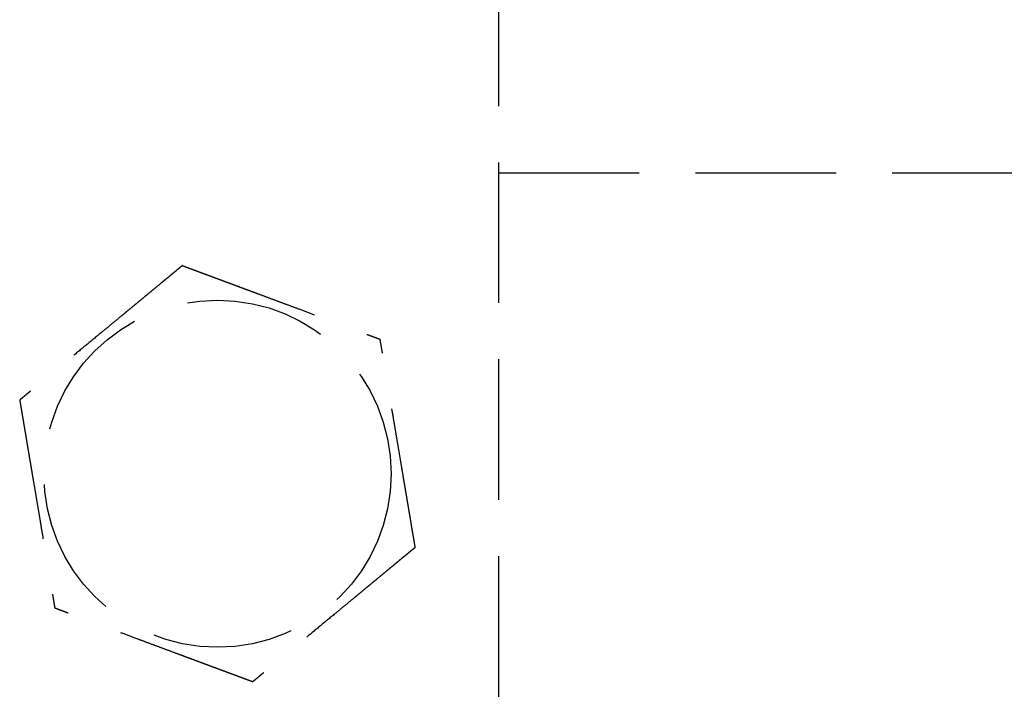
# Model space of a CAD drawing. Header units: millimetres. Extents: x -50096 to 615650, y 194565 to 243945.
# Tile 111 of 256: x 234157 to 234192, y 221612 to 221636. Entities that reach past the tile are written whole.
import ezdxf

# ---------------------------------------------------------------- set-up
doc = ezdxf.new("R2010")
doc.units = ezdxf.units.MM
doc.linetypes.add('ГТО-1 Пунктир', pattern=[7, 5, -2])
doc.layers.add('ГТО-2_Размеры_035', color=2, linetype='Continuous', lineweight=35)
doc.layers.add('ОГОС_Пунктир_025', color=151, linetype='ГТО-1 Пунктир', lineweight=25)

# ---------------------------------------------------------------- blocks, each defined once
blk = doc.blocks.new('ОГСО_Затвор_План')
at = {"layer": 'ОГОС_Пунктир_025'}
for p, q in [((-794.171, 24.424), (-794.171, -127.499)), ((-794.171, 24.424), (-794.171, -127.499)), ((-794.171, -31.95), (-745.796, -31.95))]:
    blk.add_line(p, q, dxfattribs=at)
blk.add_circle((-804.171, -42.647), 6.172, dxfattribs=at)
blk.add_circle((-804.171, -42.647), 6.172, dxfattribs=at)
for points, knots in [([(-805.419, -35.246), (-805.42, -35.247), (-805.422, -35.248), (-805.426, -35.252), (-805.43, -35.255), (-805.436, -35.26), (-805.442, -35.265), (-805.451, -35.272), (-805.461, -35.28), (-805.472, -35.29), (-805.486, -35.301), (-805.5, -35.313), (-805.516, -35.326), (-805.537, -35.344), (-805.564, -35.365), (-805.596, -35.392), (-805.63, -35.42), (-805.665, -35.449), (-805.703, -35.48), (-805.747, -35.517), (-805.8, -35.56), (-805.86, -35.61), (-805.922, -35.662), (-805.986, -35.714), (-806.051, -35.768), (-806.117, -35.823), (-806.212, -35.901), (-806.335, -36.003), (-806.487, -36.128), (-806.64, -36.255), (-806.795, -36.383), (-806.951, -36.512), (-807.108, -36.642), (-807.266, -36.772), (-807.424, -36.903), (-807.651, -37.09), (-807.947, -37.335), (-808.361, -37.678), (-808.825, -38.061), (-809.218, -38.385), (-809.488, -38.609), (-809.637, -38.732), (-809.785, -38.855), (-809.933, -38.977), (-810.079, -39.097), (-810.224, -39.217), (-810.348, -39.32), (-810.453, -39.407), (-810.538, -39.477), (-810.622, -39.546), (-810.692, -39.604), (-810.75, -39.652), (-810.795, -39.69), (-810.84, -39.726), (-810.883, -39.762), (-810.924, -39.796), (-810.964, -39.829), (-810.998, -39.857), (-811.028, -39.881), (-811.052, -39.902), (-811.075, -39.921), (-811.097, -39.939), (-811.117, -39.955), (-811.134, -39.97), (-811.15, -39.982), (-811.163, -39.993), (-811.174, -40.003), (-811.184, -40.011), (-811.192, -40.017), (-811.197, -40.022), (-811.201, -40.025), (-811.203, -40.027), (-811.204, -40.027), (-811.204, -40.028)], [0, 0, 0, 0, 0.004185, 0.008801, 0.014281, 0.021058, 0.029561, 0.040224, 0.053205, 0.068484, 0.085828, 0.105003, 0.125774, 0.147907, 0.186724, 0.228322, 0.272442, 0.318823, 0.367204, 0.417325, 0.492956, 0.571365, 0.652189, 0.73507, 0.819647, 0.90556, 0.992449, 1.187026, 1.384231, 1.583676, 1.78497, 1.987724, 2.191549, 2.396056, 2.600854, 2.805555, 3.279768, 3.752776, 4.418924, 5.086102, 5.27955, 5.472711, 5.665163, 5.856483, 6.046249, 6.234038, 6.419428, 6.531415, 6.64194, 6.750597, 6.856978, 6.916917, 6.975716, 7.033123, 7.088883, 7.142744, 7.194452, 7.243753, 7.27685, 7.30846, 7.338412, 7.366536, 7.392663, 7.416621, 7.435454, 7.452373, 7.467213, 7.479811, 7.490002, 7.497622, 7.502506, 7.504454, 7.505543, 7.505543, 7.505543, 7.505543]), ([(-805.419, -35.246), (-805.42, -35.247), (-805.422, -35.248), (-805.426, -35.252), (-805.43, -35.255), (-805.436, -35.26), (-805.442, -35.265), (-805.451, -35.272), (-805.461, -35.28), (-805.472, -35.29), (-805.486, -35.301), (-805.5, -35.313), (-805.516, -35.326), (-805.537, -35.344), (-805.564, -35.365), (-805.596, -35.392), (-805.63, -35.42), (-805.665, -35.449), (-805.703, -35.48), (-805.747, -35.517), (-805.8, -35.56), (-805.86, -35.61), (-805.922, -35.662), (-805.986, -35.714), (-806.051, -35.768), (-806.117, -35.823), (-806.212, -35.901), (-806.335, -36.003), (-806.487, -36.128), (-806.64, -36.255), (-806.795, -36.383), (-806.951, -36.512), (-807.108, -36.642), (-807.266, -36.772), (-807.424, -36.903), (-807.651, -37.09), (-807.947, -37.335), (-808.361, -37.678), (-808.825, -38.061), (-809.218, -38.385), (-809.488, -38.609), (-809.637, -38.732), (-809.785, -38.855), (-809.933, -38.977), (-810.079, -39.097), (-810.224, -39.217), (-810.348, -39.32), (-810.453, -39.407), (-810.538, -39.477), (-810.622, -39.546), (-810.692, -39.604), (-810.75, -39.652), (-810.795, -39.69), (-810.84, -39.726), (-810.883, -39.762), (-810.924, -39.796), (-810.964, -39.829), (-810.998, -39.857), (-811.028, -39.881), (-811.052, -39.902), (-811.075, -39.921), (-811.097, -39.939), (-811.117, -39.955), (-811.134, -39.97), (-811.15, -39.982), (-811.163, -39.993), (-811.174, -40.003), (-811.184, -40.011), (-811.192, -40.017), (-811.197, -40.022), (-811.201, -40.025), (-811.203, -40.027), (-811.204, -40.027), (-811.204, -40.028)], [0, 0, 0, 0, 0.004185, 0.008801, 0.014281, 0.021058, 0.029561, 0.040224, 0.053205, 0.068484, 0.085828, 0.105003, 0.125774, 0.147907, 0.186724, 0.228322, 0.272442, 0.318823, 0.367204, 0.417325, 0.492956, 0.571365, 0.652189, 0.73507, 0.819647, 0.90556, 0.992449, 1.187026, 1.384231, 1.583676, 1.78497, 1.987724, 2.191549, 2.396056, 2.600854, 2.805555, 3.279768, 3.752776, 4.418924, 5.086102, 5.27955, 5.472711, 5.665163, 5.856483, 6.046249, 6.234038, 6.419428, 6.531415, 6.64194, 6.750597, 6.856978, 6.916917, 6.975716, 7.033123, 7.088883, 7.142744, 7.194452, 7.243753, 7.27685, 7.30846, 7.338412, 7.366536, 7.392663, 7.416621, 7.435454, 7.452373, 7.467213, 7.479811, 7.490002, 7.497622, 7.502506, 7.504454, 7.505543, 7.505543, 7.505543, 7.505543]), ([(-805.419, -35.246), (-805.418, -35.246), (-805.416, -35.247), (-805.412, -35.248), (-805.408, -35.25), (-805.403, -35.252), (-805.396, -35.254), (-805.389, -35.257), (-805.38, -35.26), (-805.37, -35.264), (-805.357, -35.269), (-805.344, -35.274), (-805.329, -35.279), (-805.312, -35.285), (-805.295, -35.292), (-805.274, -35.3), (-805.249, -35.309), (-805.22, -35.32), (-805.19, -35.331), (-805.158, -35.343), (-805.125, -35.355), (-805.091, -35.368), (-805.056, -35.381), (-805.014, -35.397), (-804.964, -35.415), (-804.907, -35.437), (-804.848, -35.458), (-804.788, -35.481), (-804.726, -35.504), (-804.664, -35.527), (-804.601, -35.55), (-804.537, -35.574), (-804.443, -35.609), (-804.319, -35.655), (-804.164, -35.713), (-804.008, -35.771), (-803.85, -35.83), (-803.691, -35.889), (-803.532, -35.949), (-803.371, -36.008), (-803.21, -36.068), (-803.049, -36.128), (-802.888, -36.188), (-802.661, -36.273), (-802.37, -36.381), (-802.015, -36.514), (-801.659, -36.646), (-801.26, -36.794), (-800.817, -36.96), (-800.446, -37.097), (-800.194, -37.191), (-800.059, -37.242), (-799.925, -37.292), (-799.791, -37.341), (-799.659, -37.391), (-799.528, -37.439), (-799.398, -37.488), (-799.287, -37.529), (-799.194, -37.564), (-799.12, -37.592), (-799.046, -37.619), (-798.974, -37.646), (-798.911, -37.669), (-798.859, -37.689), (-798.816, -37.704), (-798.774, -37.72), (-798.734, -37.735), (-798.694, -37.75), (-798.656, -37.764), (-798.62, -37.777), (-798.589, -37.789), (-798.561, -37.799), (-798.539, -37.808), (-798.517, -37.816), (-798.497, -37.823), (-798.478, -37.83), (-798.461, -37.837), (-798.445, -37.843), (-798.432, -37.847), (-798.421, -37.852), (-798.411, -37.855), (-798.403, -37.858), (-798.397, -37.861), (-798.392, -37.863), (-798.388, -37.864), (-798.386, -37.865), (-798.386, -37.865), (-798.385, -37.865)], [0, 0, 0, 0, 0.003644, 0.007564, 0.012038, 0.017341, 0.02375, 0.031541, 0.040992, 0.052264, 0.065305, 0.07996, 0.096076, 0.113499, 0.132074, 0.151649, 0.181009, 0.211974, 0.244432, 0.278272, 0.313385, 0.34966, 0.386985, 0.42525, 0.484864, 0.546214, 0.609127, 0.673433, 0.738958, 0.805531, 0.87298, 0.941133, 1.009817, 1.173365, 1.338709, 1.505642, 1.673957, 1.843445, 2.013901, 2.185115, 2.35688, 2.528988, 2.701233, 2.873406, 3.253799, 3.63319, 4.011943, 4.390425, 4.911082, 5.431738, 5.57588, 5.719739, 5.863046, 6.005532, 6.146927, 6.286963, 6.42537, 6.561879, 6.642696, 6.72252, 6.801138, 6.878337, 6.953903, 7.00048, 7.046167, 7.090804, 7.134231, 7.176289, 7.216817, 7.255656, 7.292646, 7.318038, 7.342286, 7.365288, 7.386943, 7.407148, 7.425802, 7.442802, 7.45604, 7.467884, 7.478244, 7.487029, 7.49415, 7.499515, 7.503035, 7.504639, 7.505536, 7.505536, 7.505536, 7.505536]), ([(-805.419, -35.246), (-805.418, -35.246), (-805.416, -35.247), (-805.412, -35.248), (-805.408, -35.25), (-805.403, -35.252), (-805.396, -35.254), (-805.389, -35.257), (-805.38, -35.26), (-805.37, -35.264), (-805.357, -35.269), (-805.344, -35.274), (-805.329, -35.279), (-805.312, -35.285), (-805.295, -35.292), (-805.274, -35.3), (-805.249, -35.309), (-805.22, -35.32), (-805.19, -35.331), (-805.158, -35.343), (-805.125, -35.355), (-805.091, -35.368), (-805.056, -35.381), (-805.014, -35.397), (-804.964, -35.415), (-804.907, -35.437), (-804.848, -35.458), (-804.788, -35.481), (-804.726, -35.504), (-804.664, -35.527), (-804.601, -35.55), (-804.537, -35.574), (-804.443, -35.609), (-804.319, -35.655), (-804.164, -35.713), (-804.008, -35.771), (-803.85, -35.83), (-803.691, -35.889), (-803.532, -35.949), (-803.371, -36.008), (-803.21, -36.068), (-803.049, -36.128), (-802.888, -36.188), (-802.661, -36.273), (-802.37, -36.381), (-802.015, -36.514), (-801.659, -36.646), (-801.26, -36.794), (-800.817, -36.96), (-800.446, -37.097), (-800.194, -37.191), (-800.059, -37.242), (-799.925, -37.292), (-799.791, -37.341), (-799.659, -37.391), (-799.528, -37.439), (-799.398, -37.488), (-799.287, -37.529), (-799.194, -37.564), (-799.12, -37.592), (-799.046, -37.619), (-798.974, -37.646), (-798.911, -37.669), (-798.859, -37.689), (-798.816, -37.704), (-798.774, -37.72), (-798.734, -37.735), (-798.694, -37.75), (-798.656, -37.764), (-798.62, -37.777), (-798.589, -37.789), (-798.561, -37.799), (-798.539, -37.808), (-798.517, -37.816), (-798.497, -37.823), (-798.478, -37.83), (-798.461, -37.837), (-798.445, -37.843), (-798.432, -37.847), (-798.421, -37.852), (-798.411, -37.855), (-798.403, -37.858), (-798.397, -37.861), (-798.392, -37.863), (-798.388, -37.864), (-798.386, -37.865), (-798.386, -37.865), (-798.385, -37.865)], [0, 0, 0, 0, 0.003644, 0.007564, 0.012038, 0.017341, 0.02375, 0.031541, 0.040992, 0.052264, 0.065305, 0.07996, 0.096076, 0.113499, 0.132074, 0.151649, 0.181009, 0.211974, 0.244432, 0.278272, 0.313385, 0.34966, 0.386985, 0.42525, 0.484864, 0.546214, 0.609127, 0.673433, 0.738958, 0.805531, 0.87298, 0.941133, 1.009817, 1.173365, 1.338709, 1.505642, 1.673957, 1.843445, 2.013901, 2.185115, 2.35688, 2.528988, 2.701233, 2.873406, 3.253799, 3.63319, 4.011943, 4.390425, 4.911082, 5.431738, 5.57588, 5.719739, 5.863046, 6.005532, 6.146927, 6.286963, 6.42537, 6.561879, 6.642696, 6.72252, 6.801138, 6.878337, 6.953903, 7.00048, 7.046167, 7.090804, 7.134231, 7.176289, 7.216817, 7.255656, 7.292646, 7.318038, 7.342286, 7.365288, 7.386943, 7.407148, 7.425802, 7.442802, 7.45604, 7.467884, 7.478244, 7.487029, 7.49415, 7.499515, 7.503035, 7.504639, 7.505536, 7.505536, 7.505536, 7.505536]), ([(-797.137, -45.266), (-797.137, -45.265), (-797.137, -45.262), (-797.138, -45.258), (-797.139, -45.254), (-797.14, -45.248), (-797.141, -45.242), (-797.142, -45.234), (-797.144, -45.225), (-797.146, -45.214), (-797.148, -45.201), (-797.15, -45.187), (-797.153, -45.171), (-797.156, -45.154), (-797.159, -45.135), (-797.163, -45.113), (-797.167, -45.087), (-797.172, -45.056), (-797.178, -45.024), (-797.183, -44.991), (-797.189, -44.956), (-797.195, -44.921), (-797.201, -44.884), (-797.209, -44.84), (-797.218, -44.787), (-797.228, -44.727), (-797.238, -44.665), (-797.249, -44.601), (-797.26, -44.537), (-797.271, -44.471), (-797.282, -44.405), (-797.293, -44.338), (-797.31, -44.239), (-797.332, -44.108), (-797.36, -43.945), (-797.387, -43.781), (-797.415, -43.615), (-797.444, -43.448), (-797.472, -43.28), (-797.5, -43.111), (-797.529, -42.942), (-797.558, -42.772), (-797.586, -42.602), (-797.626, -42.364), (-797.678, -42.058), (-797.741, -41.684), (-797.804, -41.31), (-797.875, -40.89), (-797.954, -40.423), (-798.019, -40.039), (-798.062, -39.784), (-798.083, -39.657), (-798.104, -39.532), (-798.125, -39.407), (-798.146, -39.282), (-798.167, -39.159), (-798.188, -39.036), (-798.208, -38.915), (-798.226, -38.809), (-798.242, -38.716), (-798.255, -38.637), (-798.268, -38.56), (-798.281, -38.484), (-798.292, -38.418), (-798.301, -38.363), (-798.309, -38.318), (-798.316, -38.274), (-798.324, -38.232), (-798.331, -38.19), (-798.337, -38.15), (-798.344, -38.112), (-798.349, -38.079), (-798.354, -38.05), (-798.358, -38.026), (-798.362, -38.004), (-798.366, -37.982), (-798.369, -37.962), (-798.372, -37.944), (-798.375, -37.928), (-798.377, -37.914), (-798.379, -37.903), (-798.381, -37.892), (-798.382, -37.884), (-798.383, -37.877), (-798.384, -37.871), (-798.385, -37.868), (-798.385, -37.866), (-798.385, -37.865), (-798.385, -37.865)], [0, 0, 0, 0, 0.003643, 0.007562, 0.012034, 0.017335, 0.023743, 0.031533, 0.040983, 0.052254, 0.065293, 0.079947, 0.096062, 0.113483, 0.132058, 0.151631, 0.180992, 0.211958, 0.244417, 0.278259, 0.313374, 0.34965, 0.386977, 0.425244, 0.484857, 0.546206, 0.609118, 0.673422, 0.738945, 0.805516, 0.872962, 0.941112, 1.009795, 1.173341, 1.338685, 1.505619, 1.673935, 1.843425, 2.013882, 2.185098, 2.356865, 2.528976, 2.701223, 2.873398, 3.253795, 3.633189, 4.011946, 4.390431, 4.911075, 5.431718, 5.559857, 5.687796, 5.815346, 5.942318, 6.068523, 6.193772, 6.317876, 6.440645, 6.56189, 6.642703, 6.722522, 6.801135, 6.878329, 6.953889, 7.000464, 7.046149, 7.090785, 7.134211, 7.176269, 7.216798, 7.255639, 7.292633, 7.31803, 7.342283, 7.36529, 7.38695, 7.407158, 7.425813, 7.442812, 7.456045, 7.467884, 7.478238, 7.487018, 7.494134, 7.499498, 7.503018, 7.504625, 7.505526, 7.505526, 7.505526, 7.505526]), ([(-797.137, -45.266), (-797.137, -45.265), (-797.137, -45.262), (-797.138, -45.258), (-797.139, -45.254), (-797.14, -45.248), (-797.141, -45.242), (-797.142, -45.234), (-797.144, -45.225), (-797.146, -45.214), (-797.148, -45.201), (-797.15, -45.187), (-797.153, -45.171), (-797.156, -45.154), (-797.159, -45.135), (-797.163, -45.113), (-797.167, -45.087), (-797.172, -45.056), (-797.178, -45.024), (-797.183, -44.991), (-797.189, -44.956), (-797.195, -44.921), (-797.201, -44.884), (-797.209, -44.84), (-797.218, -44.787), (-797.228, -44.727), (-797.238, -44.665), (-797.249, -44.601), (-797.26, -44.537), (-797.271, -44.471), (-797.282, -44.405), (-797.293, -44.338), (-797.31, -44.239), (-797.332, -44.108), (-797.36, -43.945), (-797.387, -43.781), (-797.415, -43.615), (-797.444, -43.448), (-797.472, -43.28), (-797.5, -43.111), (-797.529, -42.942), (-797.558, -42.772), (-797.586, -42.602), (-797.626, -42.364), (-797.678, -42.058), (-797.741, -41.684), (-797.804, -41.31), (-797.875, -40.89), (-797.954, -40.423), (-798.019, -40.039), (-798.062, -39.784), (-798.083, -39.657), (-798.104, -39.532), (-798.125, -39.407), (-798.146, -39.282), (-798.167, -39.159), (-798.188, -39.036), (-798.208, -38.915), (-798.226, -38.809), (-798.242, -38.716), (-798.255, -38.637), (-798.268, -38.56), (-798.281, -38.484), (-798.292, -38.418), (-798.301, -38.363), (-798.309, -38.318), (-798.316, -38.274), (-798.324, -38.232), (-798.331, -38.19), (-798.337, -38.15), (-798.344, -38.112), (-798.349, -38.079), (-798.354, -38.05), (-798.358, -38.026), (-798.362, -38.004), (-798.366, -37.982), (-798.369, -37.962), (-798.372, -37.944), (-798.375, -37.928), (-798.377, -37.914), (-798.379, -37.903), (-798.381, -37.892), (-798.382, -37.884), (-798.383, -37.877), (-798.384, -37.871), (-798.385, -37.868), (-798.385, -37.866), (-798.385, -37.865), (-798.385, -37.865)], [0, 0, 0, 0, 0.003643, 0.007562, 0.012034, 0.017335, 0.023743, 0.031533, 0.040983, 0.052254, 0.065293, 0.079947, 0.096062, 0.113483, 0.132058, 0.151631, 0.180992, 0.211958, 0.244417, 0.278259, 0.313374, 0.34965, 0.386977, 0.425244, 0.484857, 0.546206, 0.609118, 0.673422, 0.738945, 0.805516, 0.872962, 0.941112, 1.009795, 1.173341, 1.338685, 1.505619, 1.673935, 1.843425, 2.013882, 2.185098, 2.356865, 2.528976, 2.701223, 2.873398, 3.253795, 3.633189, 4.011946, 4.390431, 4.911075, 5.431718, 5.559857, 5.687796, 5.815346, 5.942318, 6.068523, 6.193772, 6.317876, 6.440645, 6.56189, 6.642703, 6.722522, 6.801135, 6.878329, 6.953889, 7.000464, 7.046149, 7.090785, 7.134211, 7.176269, 7.216798, 7.255639, 7.292633, 7.31803, 7.342283, 7.36529, 7.38695, 7.407158, 7.425813, 7.442812, 7.456045, 7.467884, 7.478238, 7.487018, 7.494134, 7.499498, 7.503018, 7.504625, 7.505526, 7.505526, 7.505526, 7.505526]), ([(-811.204, -40.028), (-811.204, -40.029), (-811.204, -40.031), (-811.203, -40.035), (-811.202, -40.04), (-811.201, -40.045), (-811.2, -40.051), (-811.199, -40.059), (-811.197, -40.069), (-811.195, -40.08), (-811.193, -40.092), (-811.191, -40.107), (-811.188, -40.123), (-811.185, -40.14), (-811.182, -40.158), (-811.178, -40.18), (-811.174, -40.207), (-811.169, -40.237), (-811.163, -40.269), (-811.158, -40.302), (-811.152, -40.337), (-811.146, -40.373), (-811.14, -40.409), (-811.132, -40.454), (-811.123, -40.506), (-811.113, -40.567), (-811.103, -40.629), (-811.092, -40.692), (-811.081, -40.757), (-811.07, -40.822), (-811.059, -40.889), (-811.048, -40.956), (-811.031, -41.054), (-811.009, -41.185), (-810.981, -41.348), (-810.954, -41.513), (-810.926, -41.679), (-810.898, -41.846), (-810.869, -42.014), (-810.841, -42.182), (-810.812, -42.352), (-810.784, -42.521), (-810.755, -42.691), (-810.715, -42.929), (-810.663, -43.236), (-810.6, -43.61), (-810.537, -43.983), (-810.466, -44.403), (-810.387, -44.87), (-810.322, -45.255), (-810.279, -45.51), (-810.258, -45.636), (-810.237, -45.762), (-810.216, -45.887), (-810.195, -46.011), (-810.174, -46.135), (-810.153, -46.257), (-810.133, -46.378), (-810.115, -46.485), (-810.099, -46.577), (-810.086, -46.656), (-810.073, -46.733), (-810.06, -46.809), (-810.049, -46.875), (-810.04, -46.93), (-810.032, -46.975), (-810.025, -47.019), (-810.018, -47.062), (-810.011, -47.103), (-810.004, -47.143), (-809.997, -47.181), (-809.992, -47.215), (-809.987, -47.243), (-809.983, -47.267), (-809.979, -47.29), (-809.975, -47.311), (-809.972, -47.331), (-809.969, -47.349), (-809.966, -47.365), (-809.964, -47.379), (-809.962, -47.391), (-809.96, -47.401), (-809.959, -47.41), (-809.958, -47.417), (-809.957, -47.422), (-809.956, -47.425), (-809.956, -47.427), (-809.956, -47.428), (-809.956, -47.428)], [0, 0, 0, 0, 0.003643, 0.007562, 0.012034, 0.017335, 0.023743, 0.031533, 0.040983, 0.052254, 0.065293, 0.079946, 0.096061, 0.113482, 0.132057, 0.15163, 0.180991, 0.211956, 0.244415, 0.278258, 0.313372, 0.349648, 0.386975, 0.425242, 0.484856, 0.546205, 0.609117, 0.673421, 0.738944, 0.805515, 0.872961, 0.941111, 1.009793, 1.17334, 1.338684, 1.505618, 1.673934, 1.843425, 2.013882, 2.185098, 2.356865, 2.528976, 2.701223, 2.873398, 3.253788, 3.633174, 4.011923, 4.390401, 4.91106, 5.431718, 5.559854, 5.687789, 5.815336, 5.942305, 6.068506, 6.193751, 6.317852, 6.440618, 6.561861, 6.642679, 6.722503, 6.801122, 6.878322, 6.953889, 7.000466, 7.046153, 7.09079, 7.134217, 7.176275, 7.216803, 7.255642, 7.292632, 7.318023, 7.34227, 7.365272, 7.386926, 7.407131, 7.425783, 7.442782, 7.456019, 7.467862, 7.478222, 7.487007, 7.494128, 7.499495, 7.503018, 7.504625, 7.505526, 7.505526, 7.505526, 7.505526]), ([(-811.204, -40.028), (-811.204, -40.029), (-811.204, -40.031), (-811.203, -40.035), (-811.202, -40.04), (-811.201, -40.045), (-811.2, -40.051), (-811.199, -40.059), (-811.197, -40.069), (-811.195, -40.08), (-811.193, -40.092), (-811.191, -40.107), (-811.188, -40.123), (-811.185, -40.14), (-811.182, -40.158), (-811.178, -40.18), (-811.174, -40.207), (-811.169, -40.237), (-811.163, -40.269), (-811.158, -40.302), (-811.152, -40.337), (-811.146, -40.373), (-811.14, -40.409), (-811.132, -40.454), (-811.123, -40.506), (-811.113, -40.567), (-811.103, -40.629), (-811.092, -40.692), (-811.081, -40.757), (-811.07, -40.822), (-811.059, -40.889), (-811.048, -40.956), (-811.031, -41.054), (-811.009, -41.185), (-810.981, -41.348), (-810.954, -41.513), (-810.926, -41.679), (-810.898, -41.846), (-810.869, -42.014), (-810.841, -42.182), (-810.812, -42.352), (-810.784, -42.521), (-810.755, -42.691), (-810.715, -42.929), (-810.663, -43.236), (-810.6, -43.61), (-810.537, -43.983), (-810.466, -44.403), (-810.387, -44.87), (-810.322, -45.255), (-810.279, -45.51), (-810.258, -45.636), (-810.237, -45.762), (-810.216, -45.887), (-810.195, -46.011), (-810.174, -46.135), (-810.153, -46.257), (-810.133, -46.378), (-810.115, -46.485), (-810.099, -46.577), (-810.086, -46.656), (-810.073, -46.733), (-810.06, -46.809), (-810.049, -46.875), (-810.04, -46.93), (-810.032, -46.975), (-810.025, -47.019), (-810.018, -47.062), (-810.011, -47.103), (-810.004, -47.143), (-809.997, -47.181), (-809.992, -47.215), (-809.987, -47.243), (-809.983, -47.267), (-809.979, -47.29), (-809.975, -47.311), (-809.972, -47.331), (-809.969, -47.349), (-809.966, -47.365), (-809.964, -47.379), (-809.962, -47.391), (-809.96, -47.401), (-809.959, -47.41), (-809.958, -47.417), (-809.957, -47.422), (-809.956, -47.425), (-809.956, -47.427), (-809.956, -47.428), (-809.956, -47.428)], [0, 0, 0, 0, 0.003643, 0.007562, 0.012034, 0.017335, 0.023743, 0.031533, 0.040983, 0.052254, 0.065293, 0.079946, 0.096061, 0.113482, 0.132057, 0.15163, 0.180991, 0.211956, 0.244415, 0.278258, 0.313372, 0.349648, 0.386975, 0.425242, 0.484856, 0.546205, 0.609117, 0.673421, 0.738944, 0.805515, 0.872961, 0.941111, 1.009793, 1.17334, 1.338684, 1.505618, 1.673934, 1.843425, 2.013882, 2.185098, 2.356865, 2.528976, 2.701223, 2.873398, 3.253788, 3.633174, 4.011923, 4.390401, 4.91106, 5.431718, 5.559854, 5.687789, 5.815336, 5.942305, 6.068506, 6.193751, 6.317852, 6.440618, 6.561861, 6.642679, 6.722503, 6.801122, 6.878322, 6.953889, 7.000466, 7.046153, 7.09079, 7.134217, 7.176275, 7.216803, 7.255642, 7.292632, 7.318023, 7.34227, 7.365272, 7.386926, 7.407131, 7.425783, 7.442782, 7.456019, 7.467862, 7.478222, 7.487007, 7.494128, 7.499495, 7.503018, 7.504625, 7.505526, 7.505526, 7.505526, 7.505526]), ([(-797.137, -45.266), (-797.138, -45.267), (-797.14, -45.269), (-797.144, -45.272), (-797.148, -45.275), (-797.153, -45.28), (-797.16, -45.285), (-797.168, -45.292), (-797.178, -45.3), (-797.19, -45.31), (-797.203, -45.321), (-797.218, -45.333), (-797.234, -45.346), (-797.255, -45.364), (-797.281, -45.385), (-797.313, -45.412), (-797.347, -45.44), (-797.383, -45.469), (-797.42, -45.5), (-797.465, -45.537), (-797.517, -45.58), (-797.578, -45.63), (-797.64, -45.682), (-797.704, -45.735), (-797.769, -45.788), (-797.835, -45.843), (-797.929, -45.921), (-798.052, -46.023), (-798.204, -46.148), (-798.358, -46.275), (-798.513, -46.403), (-798.669, -46.532), (-798.826, -46.662), (-798.984, -46.792), (-799.141, -46.923), (-799.369, -47.111), (-799.665, -47.355), (-800.079, -47.698), (-800.543, -48.081), (-800.935, -48.406), (-801.206, -48.629), (-801.355, -48.752), (-801.503, -48.875), (-801.651, -48.997), (-801.797, -49.118), (-801.941, -49.237), (-802.066, -49.34), (-802.171, -49.427), (-802.256, -49.497), (-802.339, -49.566), (-802.41, -49.625), (-802.468, -49.672), (-802.513, -49.71), (-802.557, -49.746), (-802.6, -49.782), (-802.642, -49.816), (-802.682, -49.849), (-802.716, -49.877), (-802.745, -49.902), (-802.77, -49.922), (-802.793, -49.941), (-802.814, -49.959), (-802.834, -49.975), (-802.852, -49.99), (-802.867, -50.003), (-802.88, -50.013), (-802.892, -50.023), (-802.902, -50.031), (-802.909, -50.037), (-802.915, -50.042), (-802.919, -50.045), (-802.921, -50.047), (-802.922, -50.047), (-802.922, -50.048)], [0, 0, 0, 0, 0.004183, 0.008799, 0.014278, 0.021053, 0.029556, 0.040219, 0.053199, 0.068478, 0.085822, 0.104997, 0.125768, 0.147901, 0.186717, 0.228314, 0.272433, 0.318811, 0.367191, 0.417309, 0.492941, 0.57135, 0.652176, 0.735058, 0.819637, 0.905552, 0.992443, 1.187022, 1.384229, 1.583674, 1.784969, 1.987723, 2.191549, 2.396055, 2.600854, 2.805555, 3.279763, 3.752767, 4.418924, 5.086112, 5.279559, 5.472721, 5.665173, 5.856493, 6.046259, 6.234048, 6.419437, 6.531424, 6.641949, 6.750605, 6.856988, 6.916927, 6.975727, 7.033135, 7.088896, 7.142756, 7.194463, 7.243763, 7.276856, 7.308462, 7.338411, 7.366532, 7.392656, 7.416612, 7.435444, 7.452362, 7.467203, 7.479801, 7.489992, 7.497612, 7.502496, 7.504445, 7.505534, 7.505534, 7.505534, 7.505534]), ([(-797.137, -45.266), (-797.138, -45.267), (-797.14, -45.269), (-797.144, -45.272), (-797.148, -45.275), (-797.153, -45.28), (-797.16, -45.285), (-797.168, -45.292), (-797.178, -45.3), (-797.19, -45.31), (-797.203, -45.321), (-797.218, -45.333), (-797.234, -45.346), (-797.255, -45.364), (-797.281, -45.385), (-797.313, -45.412), (-797.347, -45.44), (-797.383, -45.469), (-797.42, -45.5), (-797.465, -45.537), (-797.517, -45.58), (-797.578, -45.63), (-797.64, -45.682), (-797.704, -45.735), (-797.769, -45.788), (-797.835, -45.843), (-797.929, -45.921), (-798.052, -46.023), (-798.204, -46.148), (-798.358, -46.275), (-798.513, -46.403), (-798.669, -46.532), (-798.826, -46.662), (-798.984, -46.792), (-799.141, -46.923), (-799.369, -47.111), (-799.665, -47.355), (-800.079, -47.698), (-800.543, -48.081), (-800.935, -48.406), (-801.206, -48.629), (-801.355, -48.752), (-801.503, -48.875), (-801.651, -48.997), (-801.797, -49.118), (-801.941, -49.237), (-802.066, -49.34), (-802.171, -49.427), (-802.256, -49.497), (-802.339, -49.566), (-802.41, -49.625), (-802.468, -49.672), (-802.513, -49.71), (-802.557, -49.746), (-802.6, -49.782), (-802.642, -49.816), (-802.682, -49.849), (-802.716, -49.877), (-802.745, -49.902), (-802.77, -49.922), (-802.793, -49.941), (-802.814, -49.959), (-802.834, -49.975), (-802.852, -49.99), (-802.867, -50.003), (-802.88, -50.013), (-802.892, -50.023), (-802.902, -50.031), (-802.909, -50.037), (-802.915, -50.042), (-802.919, -50.045), (-802.921, -50.047), (-802.922, -50.047), (-802.922, -50.048)], [0, 0, 0, 0, 0.004183, 0.008799, 0.014278, 0.021053, 0.029556, 0.040219, 0.053199, 0.068478, 0.085822, 0.104997, 0.125768, 0.147901, 0.186717, 0.228314, 0.272433, 0.318811, 0.367191, 0.417309, 0.492941, 0.57135, 0.652176, 0.735058, 0.819637, 0.905552, 0.992443, 1.187022, 1.384229, 1.583674, 1.784969, 1.987723, 2.191549, 2.396055, 2.600854, 2.805555, 3.279763, 3.752767, 4.418924, 5.086112, 5.279559, 5.472721, 5.665173, 5.856493, 6.046259, 6.234048, 6.419437, 6.531424, 6.641949, 6.750605, 6.856988, 6.916927, 6.975727, 7.033135, 7.088896, 7.142756, 7.194463, 7.243763, 7.276856, 7.308462, 7.338411, 7.366532, 7.392656, 7.416612, 7.435444, 7.452362, 7.467203, 7.479801, 7.489992, 7.497612, 7.502496, 7.504445, 7.505534, 7.505534, 7.505534, 7.505534]), ([(-802.922, -50.048), (-802.923, -50.047), (-802.925, -50.046), (-802.929, -50.045), (-802.934, -50.043), (-802.939, -50.041), (-802.945, -50.039), (-802.952, -50.036), (-802.961, -50.033), (-802.971, -50.029), (-802.984, -50.025), (-802.997, -50.02), (-803.012, -50.014), (-803.029, -50.008), (-803.046, -50.001), (-803.067, -49.994), (-803.092, -49.984), (-803.121, -49.974), (-803.151, -49.962), (-803.183, -49.95), (-803.216, -49.938), (-803.25, -49.926), (-803.285, -49.912), (-803.327, -49.897), (-803.377, -49.878), (-803.434, -49.857), (-803.493, -49.835), (-803.553, -49.812), (-803.615, -49.79), (-803.677, -49.766), (-803.74, -49.743), (-803.804, -49.719), (-803.898, -49.684), (-804.022, -49.638), (-804.177, -49.58), (-804.333, -49.522), (-804.491, -49.463), (-804.65, -49.404), (-804.809, -49.345), (-804.97, -49.285), (-805.131, -49.225), (-805.292, -49.165), (-805.453, -49.105), (-805.68, -49.021), (-805.971, -48.912), (-806.327, -48.78), (-806.682, -48.648), (-807.081, -48.499), (-807.524, -48.334), (-807.895, -48.196), (-808.147, -48.102), (-808.282, -48.052), (-808.416, -48.002), (-808.55, -47.952), (-808.682, -47.903), (-808.813, -47.854), (-808.943, -47.806), (-809.054, -47.764), (-809.147, -47.73), (-809.221, -47.702), (-809.295, -47.674), (-809.367, -47.648), (-809.43, -47.624), (-809.482, -47.605), (-809.525, -47.589), (-809.567, -47.573), (-809.607, -47.558), (-809.647, -47.544), (-809.685, -47.529), (-809.721, -47.516), (-809.753, -47.504), (-809.78, -47.494), (-809.802, -47.486), (-809.824, -47.478), (-809.844, -47.47), (-809.863, -47.463), (-809.88, -47.456), (-809.896, -47.451), (-809.909, -47.446), (-809.92, -47.442), (-809.93, -47.438), (-809.938, -47.435), (-809.944, -47.433), (-809.949, -47.431), (-809.953, -47.43), (-809.955, -47.429), (-809.955, -47.429), (-809.956, -47.428)], [0, 0, 0, 0, 0.003646, 0.007568, 0.012043, 0.017347, 0.023757, 0.031549, 0.040999, 0.05227, 0.065308, 0.079961, 0.096074, 0.113494, 0.132066, 0.151638, 0.180997, 0.211961, 0.244419, 0.278261, 0.313375, 0.349651, 0.386978, 0.425245, 0.48486, 0.546211, 0.609125, 0.67343, 0.738955, 0.805528, 0.872976, 0.941128, 1.009812, 1.173359, 1.338703, 1.505637, 1.673953, 1.843443, 2.0139, 2.185115, 2.356882, 2.528992, 2.701239, 2.873413, 3.253806, 3.633194, 4.011946, 4.390427, 4.911084, 5.43174, 5.575881, 5.719739, 5.863044, 6.005529, 6.146923, 6.286958, 6.425365, 6.561874, 6.642692, 6.722518, 6.801138, 6.878338, 6.953905, 7.000481, 7.046166, 7.090802, 7.134228, 7.176285, 7.216812, 7.255651, 7.292641, 7.318034, 7.342283, 7.365287, 7.386944, 7.40715, 7.425806, 7.442807, 7.456046, 7.467891, 7.478251, 7.487036, 7.494156, 7.49952, 7.503036, 7.504637, 7.50553, 7.50553, 7.50553, 7.50553]), ([(-802.922, -50.048), (-802.923, -50.047), (-802.925, -50.046), (-802.929, -50.045), (-802.934, -50.043), (-802.939, -50.041), (-802.945, -50.039), (-802.952, -50.036), (-802.961, -50.033), (-802.971, -50.029), (-802.984, -50.025), (-802.997, -50.02), (-803.012, -50.014), (-803.029, -50.008), (-803.046, -50.001), (-803.067, -49.994), (-803.092, -49.984), (-803.121, -49.974), (-803.151, -49.962), (-803.183, -49.95), (-803.216, -49.938), (-803.25, -49.926), (-803.285, -49.912), (-803.327, -49.897), (-803.377, -49.878), (-803.434, -49.857), (-803.493, -49.835), (-803.553, -49.812), (-803.615, -49.79), (-803.677, -49.766), (-803.74, -49.743), (-803.804, -49.719), (-803.898, -49.684), (-804.022, -49.638), (-804.177, -49.58), (-804.333, -49.522), (-804.491, -49.463), (-804.65, -49.404), (-804.809, -49.345), (-804.97, -49.285), (-805.131, -49.225), (-805.292, -49.165), (-805.453, -49.105), (-805.68, -49.021), (-805.971, -48.912), (-806.327, -48.78), (-806.682, -48.648), (-807.081, -48.499), (-807.524, -48.334), (-807.895, -48.196), (-808.147, -48.102), (-808.282, -48.052), (-808.416, -48.002), (-808.55, -47.952), (-808.682, -47.903), (-808.813, -47.854), (-808.943, -47.806), (-809.054, -47.764), (-809.147, -47.73), (-809.221, -47.702), (-809.295, -47.674), (-809.367, -47.648), (-809.43, -47.624), (-809.482, -47.605), (-809.525, -47.589), (-809.567, -47.573), (-809.607, -47.558), (-809.647, -47.544), (-809.685, -47.529), (-809.721, -47.516), (-809.753, -47.504), (-809.78, -47.494), (-809.802, -47.486), (-809.824, -47.478), (-809.844, -47.47), (-809.863, -47.463), (-809.88, -47.456), (-809.896, -47.451), (-809.909, -47.446), (-809.92, -47.442), (-809.93, -47.438), (-809.938, -47.435), (-809.944, -47.433), (-809.949, -47.431), (-809.953, -47.43), (-809.955, -47.429), (-809.955, -47.429), (-809.956, -47.428)], [0, 0, 0, 0, 0.003646, 0.007568, 0.012043, 0.017347, 0.023757, 0.031549, 0.040999, 0.05227, 0.065308, 0.079961, 0.096074, 0.113494, 0.132066, 0.151638, 0.180997, 0.211961, 0.244419, 0.278261, 0.313375, 0.349651, 0.386978, 0.425245, 0.48486, 0.546211, 0.609125, 0.67343, 0.738955, 0.805528, 0.872976, 0.941128, 1.009812, 1.173359, 1.338703, 1.505637, 1.673953, 1.843443, 2.0139, 2.185115, 2.356882, 2.528992, 2.701239, 2.873413, 3.253806, 3.633194, 4.011946, 4.390427, 4.911084, 5.43174, 5.575881, 5.719739, 5.863044, 6.005529, 6.146923, 6.286958, 6.425365, 6.561874, 6.642692, 6.722518, 6.801138, 6.878338, 6.953905, 7.000481, 7.046166, 7.090802, 7.134228, 7.176285, 7.216812, 7.255651, 7.292641, 7.318034, 7.342283, 7.365287, 7.386944, 7.40715, 7.425806, 7.442807, 7.456046, 7.467891, 7.478251, 7.487036, 7.494156, 7.49952, 7.503036, 7.504637, 7.50553, 7.50553, 7.50553, 7.50553])]:
    blk.add_open_spline(points, degree=3, knots=knots, dxfattribs=at)
blk = doc.blocks.new('A$C1AA538EC')
at = {"layer": 'ГТО-2_Размеры_035', "rotation": 0.0001303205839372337}
blk.add_blockref('ОГСО_Затвор_План', (0, -11100.085), dxfattribs=at)

msp = doc.modelspace()

# ---------------------------------------------------------------- block references
at = {"layer": 'ГТО-2_Размеры_035'}
msp.add_blockref('A$C1AA538EC', (234968.45, 232762.782), dxfattribs=at)

doc.saveas('drawing.dxf')
